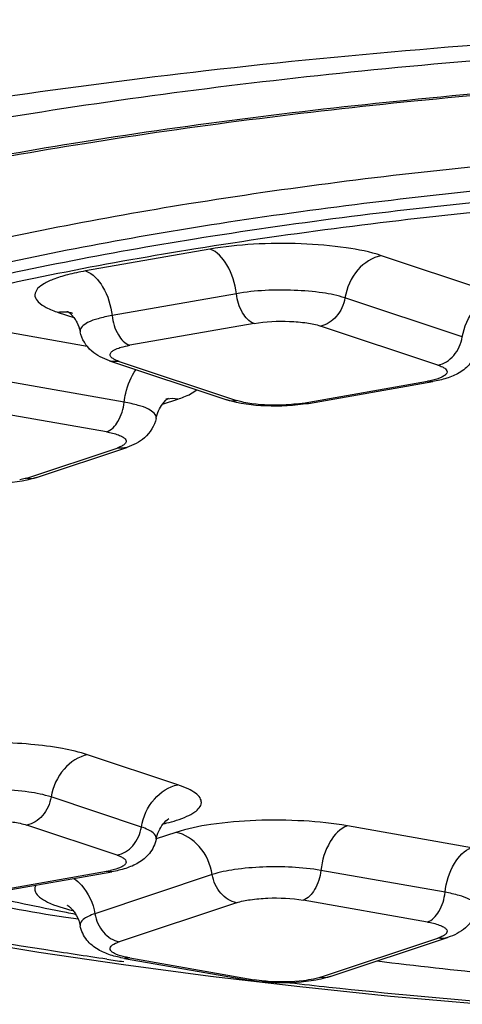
# Model space of a CAD drawing. Header units: millimetres. Extents: x 246 to 966, y 66 to 827.
# Tile 9 of 18: x 373.37 to 376.25, y 692.2 to 698.61. Entities that reach past the tile are written whole.
import ezdxf

# ---------------------------------------------------------------- set-up
doc = ezdxf.new("R2010")
doc.units = ezdxf.units.MM
doc.header["$LTSCALE"] = 65.395
doc.layers.get('0').update_dxf_attribs({"linetype": 'CONTINUOUS'})

msp = doc.modelspace()

# ---------------------------------------------------------------- linework, layer by layer
at = {"color": 9, "linetype": 'CONTINUOUS'}
for p, q in [((374.6028, 697.113), (373.7938, 696.9708)), ((376.4844, 696.8158), (375.7203, 697.0702)), ((374.7756, 696.8226), (373.9666, 696.6804)), ((376.2466, 696.5411), (375.4825, 696.7955)), ((373.6168, 696.7005), (373.718, 696.6668)), ((374.8908, 696.629), (374.0818, 696.4868)), ((373.8049, 696.4794), (373.1667, 696.5916)), ((376.0881, 696.358), (375.3239, 696.6124)), ((374.0132, 696.382), (374.7773, 696.1276)), ((374.0457, 696.1163), (372.9939, 696.3012)), ((375.2104, 696.111), (376.0194, 696.2532)), ((373.9305, 695.9227), (372.8788, 696.1076)), ((374.2943, 696.1027), (374.3954, 696.1364)), ((373.4113, 695.6222), (373.9991, 695.8179)), ((374.3954, 693.625), (373.8076, 693.8207)), ((374.1576, 693.3503), (373.5698, 693.5461)), ((373.9991, 693.1672), (373.4113, 693.3629)), ((376.3074, 693.216), (375.4984, 693.3582)), ((374.3809, 693.3154), (374.2534, 693.2729)), ((372.8788, 692.8776), (373.9305, 693.0624)), ((374.6187, 693.0407), (373.8546, 692.7863)), ((376.1346, 692.9256), (375.3256, 693.0678)), ((374.7773, 692.8576), (374.0132, 692.6031)), ((376.0194, 692.732), (375.2104, 692.8742)), ((373.7164, 692.7542), (373.6655, 692.7625)), ((373.7455, 692.7498), (373.7164, 692.7542)), ((373.745, 692.7496), (373.7164, 692.7542)), ((375.3239, 692.3728), (376.0881, 692.6272)), ((374.0818, 692.4984), (374.8908, 692.3562))]:
    msp.add_line(p, q, dxfattribs=at)
at = {"color": 7, "linetype": 'CONTINUOUS'}
for p, q in [((373.95, 696.3863), (374.7141, 696.1319)), ((375.2451, 696.1081), (376.0541, 696.2503)), ((373.4745, 695.6265), (374.0623, 695.8222)), ((372.9134, 692.8747), (373.9651, 693.0595)), ((375.3871, 692.3771), (376.1512, 692.6315)), ((374.0414, 692.4545), (374.608, 692.3795)), ((374.0471, 692.4954), (374.8562, 692.3532)), ((374.608, 692.3795), (375.1879, 692.3114))]:
    msp.add_line(p, q, dxfattribs=at)
for points in [[(367.1549, 695.1521), (367.1881, 695.0875), (367.3, 694.9075), (367.4442, 694.7255), (367.6209, 694.545), (367.8312, 694.3673), (368.0746, 694.1939), (368.3502, 694.0257), (368.6558, 693.8637), (368.9891, 693.7085), (369.3451, 693.5614), (369.724, 693.4214), (370.1241, 693.2885), (370.5452, 693.1622), (370.9873, 693.0422), (371.4497, 692.9284), (371.9323, 692.8208), (372.4337, 692.7195), (372.9531, 692.6246), (373.4894, 692.5363), (374.0411, 692.4546)], [(375.1879, 692.3114), (375.7798, 692.2503), (376.3824, 692.1963)]]:
    msp.add_lwpolyline(points, dxfattribs=at)
at = {"color": 9, "linetype": 'CONTINUOUS'}
for centre, radius, start, end in [((373.6524, 696.4985), 0.2051, 92.22808, 99.99685), ((373.6529, 696.5177), 0.1858, 71.59586, 79.22216), ((375.9108, 696.8743), 0.6305, 279.92124, 282.38041), ((374.3594, 695.9533), 0.1862, 100.7696, 104.12584), ((375.0748, 696.8856), 0.7864, 277.80961, 279.93184), ((373.8218, 693.6835), 0.6305, 279.92124, 282.38041), ((378.3497, 721.4634), 29.0806, 259.34156, 260.73074), ((374.1035, 692.3317), 0.286, 108.40518, 109.64043), ((379.0345, 727.6157), 35.4943, 261.73439, 261.91577), ((379.8072, 733.7172), 41.6448, 263.543, 263.89497), ((380.1437, 737.001), 44.9458, 263.91372, 265.3909)]:
    msp.add_arc(centre, radius, start, end, dxfattribs=at)
at = {"color": 7, "linetype": 'CONTINUOUS'}
for centre, radius, start, end in [((377.7861, 713.7112), 21.3172, 257.35648, 258.8629), ((378.0853, 715.2119), 22.8475, 258.85371, 259.00077), ((379.9708, 727.7072), 35.4878, 263.07431, 264.31222)]:
    msp.add_arc(centre, radius, start, end, dxfattribs=at)
at = {"color": 9, "linetype": 'CONTINUOUS'}
for points, knots in [([(380.6889, 698.6066), (379.6423, 698.6066), (377.601, 698.5519), (374.6754, 698.3138), (372.0671, 697.9378), (370.4636, 697.581), (369.7471, 697.3706)], [0, 0, 0, 0, 0.284378, 0.554546, 0.797085, 1, 1, 1, 1]), ([(367.5062, 695.279), (367.5047, 695.386), (367.5484, 695.6148), (367.7391, 695.9369), (368.048, 696.2464), (368.4762, 696.5431), (369.0218, 696.8267), (369.9585, 697.2096), (371.3928, 697.6233), (373.3807, 698.0114), (375.6533, 698.3019), (378.1212, 698.4801), (379.8226, 698.5205), (380.689, 698.5205)], [0, 0, 0, 0, 0.022718, 0.048156, 0.078422, 0.114934, 0.158371, 0.208793, 0.329667, 0.474646, 0.638686, 0.815985, 1, 1, 1, 1]), ([(368.1389, 695.2785), (368.1389, 695.3797), (368.1866, 695.5977), (368.3834, 695.8994), (368.6938, 696.1876), (369.1151, 696.4649), (369.6449, 696.7307), (370.2791, 696.983), (371.0126, 697.2196), (372.1624, 697.5235), (373.7951, 697.8382), (375.9416, 698.1098), (378.2691, 698.2774), (380.6889, 698.3341), (383.1087, 698.2775), (385.4363, 698.1101), (387.5827, 697.8386), (389.2154, 697.5239), (390.3652, 697.2201), (391.0987, 696.9835), (391.7329, 696.7312), (392.2627, 696.4655), (392.684, 696.1882), (392.9943, 695.9), (393.1912, 695.5983), (393.2389, 695.3804), (393.2389, 695.2791)], [0, 0, 0, 0, 0.011327, 0.024222, 0.039741, 0.058423, 0.080485, 0.105954, 0.134739, 0.16667, 0.238993, 0.320599, 0.408651, 0.500003, 0.591354, 0.679406, 0.761011, 0.833333, 0.865264, 0.894048, 0.919517, 0.941578, 0.96026, 0.975778, 0.988673, 1, 1, 1, 1]), ([(369.4889, 695.1563), (369.4889, 695.2466), (369.5315, 695.4411), (369.7071, 695.7103), (369.9841, 695.9676), (370.3601, 696.215), (370.8329, 696.4522), (371.3989, 696.6774), (372.0534, 696.8885), (373.0796, 697.1597), (374.5367, 697.4405), (376.4522, 697.6828), (378.5294, 697.8323), (380.6889, 697.8828), (382.8484, 697.8323), (384.9256, 697.6828), (386.8411, 697.4405), (388.2982, 697.1597), (389.3243, 696.8885), (389.9789, 696.6774), (390.5449, 696.4522), (391.0177, 696.215), (391.3937, 695.9676), (391.6706, 695.7103), (391.8463, 695.4411), (391.8889, 695.2466), (391.8889, 695.1563)], [0, 0, 0, 0, 0.011327, 0.024222, 0.039741, 0.058423, 0.080484, 0.105953, 0.134738, 0.166669, 0.238991, 0.320596, 0.408648, 0.5, 0.591352, 0.679404, 0.761009, 0.833331, 0.865262, 0.894047, 0.919516, 0.941577, 0.960259, 0.975778, 0.988673, 1, 1, 1, 1]), ([(391.8343, 695.1423), (391.7938, 695.3357), (391.588, 695.6205), (391.2116, 695.9161), (390.8106, 696.1523), (390.3212, 696.3768), (389.5095, 696.6771), (388.2993, 697.0013), (386.6478, 697.307), (384.7838, 697.5341), (382.7737, 697.674), (380.6889, 697.7213), (378.6041, 697.674), (376.594, 697.5341), (374.7299, 697.307), (373.0785, 697.0013), (371.8683, 696.6771), (371.0565, 696.3768), (370.5672, 696.1523), (370.1662, 695.9161), (369.7898, 695.6205), (369.584, 695.3357), (369.5434, 695.1423)], [0, 0, 0, 0, 0.025166, 0.041675, 0.061296, 0.084149, 0.110211, 0.171439, 0.243439, 0.323999, 0.410485, 0.5, 0.589515, 0.676001, 0.756561, 0.828561, 0.889789, 0.915851, 0.938704, 0.958325, 0.974834, 1, 1, 1, 1]), ([(369.5557, 694.9407), (369.5557, 695.0305), (369.598, 695.2238), (369.7726, 695.4915), (370.0479, 695.7472), (370.4217, 695.9931), (370.8916, 696.2289), (371.4543, 696.4528), (372.1049, 696.6626), (373.125, 696.9322), (374.5734, 697.2113), (376.4775, 697.4522), (378.5422, 697.6008), (380.6889, 697.651), (382.8355, 697.6008), (384.9003, 697.4522), (386.8044, 697.2113), (388.2528, 696.9322), (389.2729, 696.6626), (389.9235, 696.4528), (390.4862, 696.2289), (390.9561, 695.9931), (391.3298, 695.7472), (391.6052, 695.4915), (391.7798, 695.2238), (391.8221, 695.0305), (391.8221, 694.9407)], [0, 0, 0, 0, 0.011327, 0.024222, 0.039741, 0.058423, 0.080484, 0.105953, 0.134738, 0.166669, 0.238991, 0.320596, 0.408648, 0.5, 0.591352, 0.679404, 0.761009, 0.833331, 0.865262, 0.894047, 0.919516, 0.941577, 0.960259, 0.975778, 0.988673, 1, 1, 1, 1]), ([(375.7203, 697.0702), (375.646, 697.0949), (375.4719, 697.1291), (375.1924, 697.1525), (374.895, 697.1497), (374.6965, 697.1295), (374.6028, 697.113)], [0, 0, 0, 0, 0.208584, 0.469692, 0.746699, 1, 1, 1, 1]), ([(374.7756, 696.8226), (374.7678, 696.888), (374.7352, 697.0008), (374.6508, 697.097), (374.6028, 697.113)], [0, 0, 0, 0, 0.565545, 1, 1, 1, 1]), ([(375.7203, 697.0702), (375.6614, 697.0599), (375.5466, 696.9834), (375.4934, 696.8615), (375.4825, 696.7955)], [0, 0, 0, 0, 0.471861, 1, 1, 1, 1]), ([(373.7938, 696.9708), (373.7544, 696.9639), (373.6829, 696.9489), (373.5882, 696.9201), (373.519, 696.8873), (373.4727, 696.8522), (373.4583, 696.8041), (373.4889, 696.7612), (373.5433, 696.7279), (373.5897, 696.7095), (373.6168, 696.7005)], [0, 0, 0, 0, 0.206566, 0.377757, 0.509516, 0.602539, 0.669698, 0.744278, 0.852208, 1, 1, 1, 1]), ([(373.7938, 696.9708), (373.8418, 696.9548), (373.9262, 696.8586), (373.9588, 696.7458), (373.9666, 696.6804)], [0, 0, 0, 0, 0.434455, 1, 1, 1, 1]), ([(375.4825, 696.7955), (375.4355, 696.8112), (375.3253, 696.8329), (375.089, 696.8522), (374.8995, 696.8444), (374.7756, 696.8226)], [0, 0, 0, 0, 0.208729, 0.470013, 1, 1, 1, 1]), ([(374.8908, 696.629), (374.8588, 696.6397), (374.8025, 696.7039), (374.7808, 696.7791), (374.7756, 696.8226)], [0, 0, 0, 0, 0.434461, 1, 1, 1, 1]), ([(376.2466, 696.5411), (376.2575, 696.6071), (376.3107, 696.729), (376.4255, 696.8054), (376.4844, 696.8158)], [0, 0, 0, 0, 0.528139, 1, 1, 1, 1]), ([(375.4825, 696.7955), (375.4752, 696.7515), (375.4397, 696.6703), (375.3632, 696.6193), (375.3239, 696.6124)], [0, 0, 0, 0, 0.528136, 1, 1, 1, 1]), ([(373.9666, 696.6804), (373.9358, 696.675), (373.88, 696.6621), (373.809, 696.64), (373.7534, 696.6001), (373.7586, 696.5751)], [0, 0, 0, 0, 0.386606, 0.684469, 1, 1, 1, 1]), ([(373.9666, 696.6804), (373.9718, 696.6369), (373.9935, 696.5617), (374.0498, 696.4975), (374.0818, 696.4868)], [0, 0, 0, 0, 0.565539, 1, 1, 1, 1]), ([(374.8908, 696.629), (374.9667, 696.6424), (375.0828, 696.6471), (375.2277, 696.6353), (375.2951, 696.622), (375.3239, 696.6124)], [0, 0, 0, 0, 0.529987, 0.791273, 1, 1, 1, 1]), ([(376.0881, 696.358), (376.1273, 696.3649), (376.2038, 696.4158), (376.2393, 696.4971), (376.2466, 696.5411)], [0, 0, 0, 0, 0.471864, 1, 1, 1, 1]), ([(374.0132, 696.382), (374.0014, 696.386), (373.9821, 696.3939), (373.9588, 696.4086), (373.9509, 696.4309), (373.9602, 696.4418), (373.9651, 696.4461)], [0, 0, 0, 0, 0.372012, 0.628064, 0.801796, 1, 1, 1, 1]), ([(373.9651, 696.4461), (373.9677, 696.4483), (373.9813, 696.4582), (373.9971, 696.4647), (374.0097, 696.4691)], [0, 0, 0, 0, 0.200794, 1, 1, 1, 1]), ([(374.0097, 696.4691), (374.0149, 696.4708), (374.0385, 696.4783), (374.0628, 696.4835), (374.0818, 696.4868)], [0, 0, 0, 0, 0.221175, 1, 1, 1, 1]), ([(374.0457, 696.1163), (374.048, 696.1361), (374.0612, 696.2106), (374.0905, 696.2833), (374.1231, 696.3287)], [0, 0, 0, 0, 0.262857, 1, 1, 1, 1]), ([(376.0881, 696.358), (376.0979, 696.3547), (376.115, 696.3481), (376.1353, 696.3359), (376.1479, 696.3216), (376.147, 696.3043), (376.1334, 696.2905), (376.1007, 696.2719), (376.0693, 696.2636), (376.046, 696.2584)], [0, 0, 0, 0, 0.157631, 0.276072, 0.359839, 0.428976, 0.516131, 0.639014, 1, 1, 1, 1]), ([(374.3954, 696.1364), (374.4085, 696.1408), (374.4513, 696.1564), (374.4937, 696.1767), (374.518, 696.1974)], [0, 0, 0, 0, 0.301307, 1, 1, 1, 1]), ([(373.9305, 695.9227), (373.9625, 695.9334), (374.0187, 695.9976), (374.0405, 696.0728), (374.0457, 696.1163)], [0, 0, 0, 0, 0.434461, 1, 1, 1, 1]), ([(374.2536, 696.0111), (374.2589, 696.036), (374.2032, 696.0759), (374.1322, 696.098), (374.0765, 696.1109), (374.0457, 696.1163)], [0, 0, 0, 0, 0.315531, 0.613394, 1, 1, 1, 1]), ([(374.8233, 696.1154), (374.8191, 696.1163), (374.8036, 696.1197), (374.7883, 696.1239), (374.7773, 696.1276)], [0, 0, 0, 0, 0.269888, 1, 1, 1, 1]), ([(375.1183, 696.0999), (375.0926, 696.098), (374.994, 696.0943), (374.8945, 696.1002), (374.8233, 696.1154)], [0, 0, 0, 0, 0.262129, 1, 1, 1, 1]), ([(373.9305, 695.9227), (373.9568, 695.9181), (373.9925, 695.9103), (374.0326, 695.8928), (374.0507, 695.8805), (374.0603, 695.8649), (374.0551, 695.8481), (374.0393, 695.8352), (374.0258, 695.8284), (374.0177, 695.8249)], [0, 0, 0, 0, 0.389907, 0.531404, 0.635447, 0.709483, 0.778102, 0.870853, 1, 1, 1, 1]), ([(373.4113, 695.6222), (373.4078, 695.6211), (373.3927, 695.6163), (373.3773, 695.6126), (373.3653, 695.61)], [0, 0, 0, 0, 0.229516, 1, 1, 1, 1]), ([(373.8076, 693.8207), (373.754, 693.8386), (373.6309, 693.8667), (373.3524, 693.9017), (373.1273, 693.9041), (372.9729, 693.8951)], [0, 0, 0, 0, 0.201379, 0.448498, 1, 1, 1, 1]), ([(373.8076, 693.8207), (373.7488, 693.8104), (373.634, 693.734), (373.5807, 693.612), (373.5698, 693.5461)], [0, 0, 0, 0, 0.471861, 1, 1, 1, 1]), ([(374.1576, 693.3503), (374.1685, 693.4163), (374.2217, 693.5382), (374.3366, 693.6147), (374.3954, 693.625)], [0, 0, 0, 0, 0.528139, 1, 1, 1, 1]), ([(374.3854, 693.3942), (374.4087, 693.4017), (374.4506, 693.4173), (374.5098, 693.4474), (374.5567, 693.4941), (374.5402, 693.545), (374.5074, 693.5745), (374.458, 693.6023), (374.4181, 693.6175), (374.3954, 693.625)], [0, 0, 0, 0, 0.18041, 0.323172, 0.505694, 0.584289, 0.686688, 0.824507, 1, 1, 1, 1]), ([(373.5698, 693.5461), (373.5228, 693.5617), (373.4127, 693.5834), (373.1763, 693.6027), (372.9868, 693.5949), (372.863, 693.5731)], [0, 0, 0, 0, 0.208729, 0.470013, 1, 1, 1, 1]), ([(373.5698, 693.5461), (373.5626, 693.5021), (373.5271, 693.4208), (373.4505, 693.3698), (373.4113, 693.3629)], [0, 0, 0, 0, 0.528136, 1, 1, 1, 1]), ([(372.9782, 693.3795), (373.054, 693.3929), (373.1702, 693.3977), (373.315, 693.3858), (373.3825, 693.3725), (373.4113, 693.3629)], [0, 0, 0, 0, 0.529987, 0.791273, 1, 1, 1, 1]), ([(373.9991, 693.1672), (374.0383, 693.1741), (374.1149, 693.2251), (374.1504, 693.3064), (374.1576, 693.3503)], [0, 0, 0, 0, 0.471864, 1, 1, 1, 1]), ([(374.2536, 693.2721), (374.2568, 693.2871), (374.2366, 693.3149), (374.1993, 693.3346), (374.1727, 693.3453), (374.1576, 693.3503)], [0, 0, 0, 0, 0.351281, 0.633532, 1, 1, 1, 1]), ([(374.3005, 693.3712), (374.3081, 693.373), (374.3366, 693.3798), (374.3648, 693.3877), (374.3854, 693.3942)], [0, 0, 0, 0, 0.264633, 1, 1, 1, 1]), ([(375.4984, 693.3582), (375.4047, 693.3746), (375.2062, 693.3949), (374.9088, 693.3977), (374.6293, 693.3743), (374.4552, 693.3401), (374.3809, 693.3154)], [0, 0, 0, 0, 0.253301, 0.530308, 0.791416, 1, 1, 1, 1]), ([(375.4984, 693.3582), (375.4504, 693.3422), (375.366, 693.2459), (375.3334, 693.1331), (375.3256, 693.0678)], [0, 0, 0, 0, 0.434455, 1, 1, 1, 1]), ([(374.6187, 693.0407), (374.6078, 693.1067), (374.5546, 693.2286), (374.4398, 693.305), (374.3809, 693.3154)], [0, 0, 0, 0, 0.528139, 1, 1, 1, 1]), ([(373.9991, 693.1672), (374.009, 693.1639), (374.0261, 693.1573), (374.0464, 693.1451), (374.0589, 693.1309), (374.058, 693.1135), (374.0444, 693.0997), (374.0117, 693.0812), (373.9803, 693.0728), (373.957, 693.0677)], [0, 0, 0, 0, 0.157631, 0.276072, 0.359839, 0.428976, 0.516131, 0.639014, 1, 1, 1, 1]), ([(376.1346, 692.9256), (376.1424, 692.9909), (376.175, 693.1037), (376.2594, 693.2), (376.3074, 693.216)], [0, 0, 0, 0, 0.565545, 1, 1, 1, 1]), ([(375.3256, 693.0678), (375.2018, 693.0895), (375.0122, 693.0974), (374.7759, 693.078), (374.6657, 693.0563), (374.6187, 693.0407)], [0, 0, 0, 0, 0.529987, 0.791271, 1, 1, 1, 1]), ([(374.7773, 692.8576), (374.738, 692.8645), (374.6615, 692.9154), (374.626, 692.9967), (374.6187, 693.0407)], [0, 0, 0, 0, 0.471864, 1, 1, 1, 1]), ([(375.3256, 693.0678), (375.3204, 693.0242), (375.2987, 692.949), (375.2424, 692.8848), (375.2104, 692.8742)], [0, 0, 0, 0, 0.565539, 1, 1, 1, 1]), ([(373.471, 692.9727), (373.4672, 692.9658), (373.462, 692.9504), (373.4683, 692.9199), (373.4981, 692.888), (373.5784, 692.8417), (373.6549, 692.8203), (373.7116, 692.8072)], [0, 0, 0, 0, 0.073156, 0.144401, 0.276587, 0.461045, 1, 1, 1, 1]), ([(373.7183, 693.0164), (373.736, 693.0036), (373.803, 692.9422), (373.8434, 692.8539), (373.8546, 692.7863)], [0, 0, 0, 0, 0.241335, 1, 1, 1, 1]), ([(376.0194, 692.732), (376.0514, 692.7426), (376.1077, 692.8068), (376.1295, 692.882), (376.1346, 692.9256)], [0, 0, 0, 0, 0.434461, 1, 1, 1, 1]), ([(376.3426, 692.8203), (376.3478, 692.8453), (376.2922, 692.8851), (376.2212, 692.9072), (376.1654, 692.9202), (376.1346, 692.9256)], [0, 0, 0, 0, 0.315531, 0.613394, 1, 1, 1, 1]), ([(374.7773, 692.8576), (374.8061, 692.8672), (374.8736, 692.8805), (375.0184, 692.8923), (375.1345, 692.8875), (375.2104, 692.8742)], [0, 0, 0, 0, 0.208727, 0.470013, 1, 1, 1, 1]), ([(373.8546, 692.7863), (373.8395, 692.7812), (373.8129, 692.7705), (373.7757, 692.7508), (373.7555, 692.723), (373.7586, 692.7081)], [0, 0, 0, 0, 0.366468, 0.648719, 1, 1, 1, 1]), ([(373.8546, 692.7863), (373.8619, 692.7423), (373.8974, 692.661), (373.9739, 692.61), (374.0132, 692.6031)], [0, 0, 0, 0, 0.528136, 1, 1, 1, 1]), ([(373.9318, 692.4901), (373.795, 692.5099), (373.267, 692.5898), (372.7408, 692.6824), (372.3526, 692.7597)], [0, 0, 0, 0, 0.258803, 1, 1, 1, 1]), ([(376.0194, 692.732), (376.0457, 692.7274), (376.0815, 692.7195), (376.1216, 692.7021), (376.1397, 692.6897), (376.1493, 692.6742), (376.1441, 692.6574), (376.1283, 692.6445), (376.1147, 692.6376), (376.1066, 692.6342)], [0, 0, 0, 0, 0.389907, 0.531404, 0.635447, 0.709483, 0.778102, 0.870853, 1, 1, 1, 1]), ([(373.9913, 692.5233), (373.9806, 692.5281), (373.9661, 692.5357), (373.9543, 692.5516), (373.953, 692.5684), (373.9741, 692.5883), (373.9943, 692.5965), (374.0073, 692.6011)], [0, 0, 0, 0, 0.283273, 0.37979, 0.462081, 0.665992, 1, 1, 1, 1]), ([(374.0818, 692.4984), (374.0728, 692.4999), (374.0421, 692.506), (374.0116, 692.5143), (373.9913, 692.5233)], [0, 0, 0, 0, 0.290622, 1, 1, 1, 1]), ([(374.9829, 692.3451), (374.9747, 692.3457), (374.9439, 692.3483), (374.9132, 692.3522), (374.8908, 692.3562)], [0, 0, 0, 0, 0.263709, 1, 1, 1, 1]), ([(375.2779, 692.3605), (375.2564, 692.356), (375.1588, 692.3408), (375.0593, 692.3395), (374.9829, 692.3451)], [0, 0, 0, 0, 0.222954, 1, 1, 1, 1]), ([(375.3239, 692.3728), (375.3205, 692.3716), (375.3053, 692.3669), (375.2899, 692.3631), (375.2779, 692.3605)], [0, 0, 0, 0, 0.229516, 1, 1, 1, 1])]:
    msp.add_open_spline(points, degree=3, knots=knots, dxfattribs=at)
at = {"color": 7, "linetype": 'CONTINUOUS'}
for points, knots in [([(368.4389, 695.5696), (368.4389, 695.633), (368.4743, 695.7833), (368.6277, 696.0089), (368.8946, 696.2528), (369.2825, 696.5052), (369.7874, 696.7564), (370.4027, 696.9993), (371.1207, 697.2295), (372.2535, 697.5271), (373.8663, 697.8363), (375.9892, 698.1037), (378.2931, 698.2687), (380.6889, 698.3246), (383.0847, 698.2687), (385.3885, 698.1037), (387.5114, 697.8363), (389.1243, 697.5271), (390.2571, 697.2295), (390.9751, 696.9993), (391.5904, 696.7564), (392.0952, 696.5052), (392.4832, 696.2528), (392.7501, 696.0089), (392.9035, 695.7833), (392.9389, 695.633), (392.9389, 695.5696)], [0, 0, 0, 0, 0.007355, 0.017371, 0.031193, 0.049051, 0.070867, 0.096483, 0.125694, 0.158254, 0.232262, 0.31593, 0.406264, 0.5, 0.593735, 0.68407, 0.767738, 0.841746, 0.874306, 0.903516, 0.929133, 0.950949, 0.968807, 0.982629, 0.992645, 1, 1, 1, 1]), ([(369.5719, 694.8807), (369.5719, 694.9704), (369.6142, 695.1634), (369.7885, 695.4307), (370.0635, 695.686), (370.4367, 695.9316), (370.9059, 696.167), (371.4678, 696.3905), (372.1175, 696.6001), (373.136, 696.8693), (374.5823, 697.148), (376.4836, 697.3885), (378.5454, 697.5369), (380.6889, 697.5871), (382.8324, 697.5369), (384.8942, 697.3885), (386.7955, 697.148), (388.2418, 696.8693), (389.2603, 696.6001), (389.91, 696.3905), (390.4719, 696.167), (390.9411, 695.9316), (391.3143, 695.686), (391.5892, 695.4307), (391.7636, 695.1634), (391.8059, 694.9704), (391.8059, 694.8807)], [0, 0, 0, 0, 0.011327, 0.024222, 0.039741, 0.058423, 0.080484, 0.105953, 0.134738, 0.166669, 0.238991, 0.320596, 0.408648, 0.5, 0.591352, 0.679404, 0.761009, 0.833331, 0.865262, 0.894047, 0.919516, 0.941577, 0.960259, 0.975778, 0.988673, 1, 1, 1, 1]), ([(373.6772, 696.7076), (373.6769, 696.7078), (373.6758, 696.7084), (373.679, 696.7065), (373.6831, 696.7034), (373.6943, 696.6945), (373.7076, 696.6807), (373.723, 696.661), (373.7435, 696.6267), (373.7541, 696.5964), (373.7586, 696.5751)], [0, 0, 0, 0, 0.006944, 0.010207, 0.049059, 0.132041, 0.255875, 0.41302, 0.594648, 1, 1, 1, 1]), ([(373.95, 696.3863), (373.9084, 696.4002), (373.8222, 696.4413), (373.7687, 696.5271), (373.7586, 696.5751)], [0, 0, 0, 0, 0.471846, 1, 1, 1, 1]), ([(376.3426, 696.4629), (376.3355, 696.4293), (376.3056, 696.3668), (376.2302, 696.3045), (376.144, 696.2691), (376.0847, 696.2557), (376.0541, 696.2503)], [0, 0, 0, 0, 0.271079, 0.522064, 0.754777, 1, 1, 1, 1]), ([(374.2536, 696.0111), (374.2608, 696.045), (374.2829, 696.0946), (374.3198, 696.1337), (374.3348, 696.1433)], [0, 0, 0, 0, 0.659305, 1, 1, 1, 1]), ([(375.2451, 696.1081), (375.154, 696.0921), (374.9751, 696.085), (374.7954, 696.1048), (374.7141, 696.1319)], [0, 0, 0, 0, 0.518896, 1, 1, 1, 1]), ([(374.2536, 696.0111), (374.2435, 695.9631), (374.1901, 695.8772), (374.1039, 695.8361), (374.0623, 695.8222)], [0, 0, 0, 0, 0.52816, 1, 1, 1, 1]), ([(373.4745, 695.6265), (373.3932, 695.5994), (373.2134, 695.5796), (373.0346, 695.5867), (372.9435, 695.6027)], [0, 0, 0, 0, 0.481108, 1, 1, 1, 1]), ([(374.2536, 693.2721), (374.2611, 693.3077), (374.2842, 693.3574), (374.3216, 693.3966), (374.3359, 693.4051)], [0, 0, 0, 0, 0.685763, 1, 1, 1, 1]), ([(374.2536, 693.2721), (374.2465, 693.2385), (374.2167, 693.1761), (374.1413, 693.1137), (374.055, 693.0783), (373.9957, 693.0649), (373.9651, 693.0595)], [0, 0, 0, 0, 0.271079, 0.522064, 0.754777, 1, 1, 1, 1]), ([(373.6793, 692.8395), (373.6783, 692.84), (373.6743, 692.8422), (373.6835, 692.8365), (373.6896, 692.831), (373.705, 692.8169), (373.7203, 692.7977), (373.7427, 692.7621), (373.7539, 692.7305), (373.7586, 692.7081)], [0, 0, 0, 0, 0.021696, 0.045115, 0.117161, 0.235691, 0.393107, 0.57922, 1, 1, 1, 1]), ([(376.3426, 692.8203), (376.3325, 692.7723), (376.279, 692.6864), (376.1928, 692.6453), (376.1512, 692.6315)], [0, 0, 0, 0, 0.52816, 1, 1, 1, 1]), ([(374.0471, 692.4954), (374.0165, 692.5008), (373.9572, 692.5142), (373.871, 692.5496), (373.7956, 692.612), (373.7657, 692.6744), (373.7586, 692.7081)], [0, 0, 0, 0, 0.245232, 0.477958, 0.728925, 1, 1, 1, 1]), ([(375.3871, 692.3771), (375.3058, 692.35), (375.1261, 692.3301), (374.9472, 692.3372), (374.8562, 692.3532)], [0, 0, 0, 0, 0.481108, 1, 1, 1, 1])]:
    msp.add_open_spline(points, degree=3, knots=knots, dxfattribs=at)
at = {"color": 9, "linetype": 'CONTINUOUS'}
for points in [[(373.6877, 696.7003), (373.6735, 696.703), (373.6589, 696.704), (373.6445, 696.7034)], [(374.0132, 696.382), (373.9924, 696.3784), (373.97, 696.3797), (373.95, 696.3863)], [(376.0541, 696.2503), (376.0427, 696.2483), (376.0304, 696.2495), (376.0194, 696.2532)], [(374.3954, 696.1364), (374.3722, 696.1405), (374.3478, 696.1406), (374.3246, 696.1362)], [(374.7141, 696.1319), (374.7341, 696.1252), (374.7565, 696.1239), (374.7773, 696.1276)], [(375.1817, 696.1065), (375.1606, 696.1036), (375.1395, 696.1015), (375.1183, 696.0999)], [(375.2104, 696.111), (375.2214, 696.1073), (375.2336, 696.1061), (375.2451, 696.1081)], [(374.0177, 695.8249), (374.0116, 695.8223), (374.0054, 695.82), (373.9991, 695.8179)], [(374.0623, 695.8222), (374.0422, 695.8156), (374.0199, 695.8143), (373.9991, 695.8179)], [(373.4113, 695.6222), (373.4321, 695.6186), (373.4545, 695.6199), (373.4745, 695.6265)], [(373.9651, 693.0595), (373.9537, 693.0575), (373.9415, 693.0588), (373.9305, 693.0624)], [(376.1066, 692.6342), (376.1005, 692.6316), (376.0943, 692.6293), (376.0881, 692.6272)], [(376.1512, 692.6315), (376.1312, 692.6248), (376.1088, 692.6235), (376.0881, 692.6272)], [(374.0818, 692.4984), (374.0708, 692.4947), (374.0585, 692.4934), (374.0471, 692.4954)], [(374.8562, 692.3532), (374.8676, 692.3512), (374.8798, 692.3525), (374.8908, 692.3562)], [(375.3239, 692.3728), (375.3447, 692.3691), (375.3671, 692.3704), (375.3871, 692.3771)]]:
    msp.add_open_spline(points, degree=3, dxfattribs=at)

doc.saveas('drawing.dxf')
